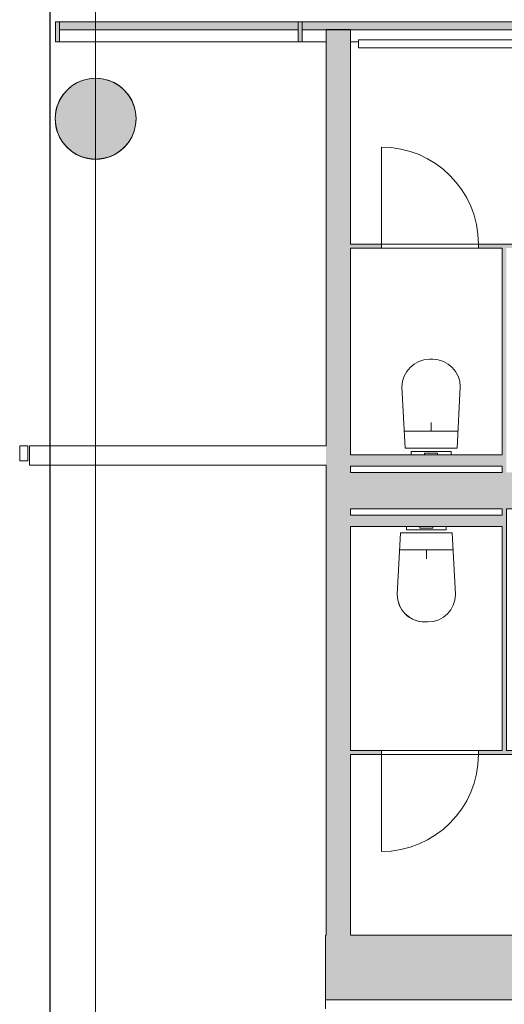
# Model space of a CAD drawing. Header units: millimetres. Extents: x 1110081 to 1268996, y -753649 to 3502.
# Tile 3 of 211: x 1160209 to 1163205, y -740239 to -734154. Entities that reach past the tile are written whole.
import ezdxf

# ---------------------------------------------------------------- set-up
doc = ezdxf.new("R2010")
doc.units = ezdxf.units.MM
for name, color, linetype, lineweight in [('A2-DOR', 1, 'Continuous', 9), ('A2-VI', 1, 'Continuous', 9), ('A222', 4, 'Continuous', 13), ('A2312', 1, 'Continuous', 5), ('A24', 1, 'Continuous', 13), ('A822Custom 1Custom 2Custom 3Floor Plan00_Shared Levels and Grids', 1, 'Continuous', 5), ('A852-UNDER', 5, 'Continuous', 9), ('A862', 4, 'Continuous', 5), ('A873', 6, 'Continuous', 5)]:
    doc.layers.add(name, color=color, linetype=linetype, lineweight=lineweight)

# ---------------------------------------------------------------- blocks, each defined once
blk = doc.blocks.new('NSW Søyle - Betong rund - ø500 mm-263781-H02-Nivå F-3_5 m_1_ Ny Plan 2 PV200')
at = {"layer": 'A852-UNDER'}
for start, end in [(0, 180), (180, 0)]:
    blk.add_arc((0, 0), 250, start, end, dxfattribs=at)
blk = doc.blocks.new('NSW Søyle - Betong rund - ø500 mm-12672738-H02-Nivå F-3_5 m_1_ Ny Plan 2 PV200')
at = {"layer": 'A852-UNDER'}
for start, end in [(360, 180), (180, 360)]:
    blk.add_arc((0, 0), 250, start, end, dxfattribs=at)
blk = doc.blocks.new('System Panel - Flesland int curt wall solid-544953-H02-Nivå F-3_5 m_1_ Ny Plan 2 PV200')
at = {"layer": 'A2312'}
blk.add_hatch(color=256, dxfattribs=at).paths.add_polyline_path([(737.5, 12.5), (737.5, 62.5), (-737.5, 62.5), (-737.5, 12.5), (264, 12.5)])
for p, q in [((737.5, 62.5), (-737.5, 62.5)), ((-737.5, 62.5), (-737.5, 12.5)), ((737.5, 12.5), (737.5, 62.5)), ((-737.5, 12.5), (737.5, 12.5))]:
    blk.add_line(p, q, dxfattribs=at)
blk = doc.blocks.new('Rectangular Mullion - Flesland Int 25x125-V45-H02-Nivå F-3_5 m_1_ Ny Plan 2 PV200')
at = {"layer": 'A2312'}
blk.add_line((1161931.1, -734291.9), (1160456.1, -734291.9), dxfattribs=at)
blk = doc.blocks.new('Rectangular Mullion - Flesland Int 25x125-V46-H02-Nivå F-3_5 m_1_ Ny Plan 2 PV200')
at = {"layer": 'A2312'}
for p, q in [((1162103.6, -734291.9), (1161956.1, -734291.9)), ((1162303.6, -734291.9), (1162253.6, -734291.9))]:
    blk.add_line(p, q, dxfattribs=at)
blk = doc.blocks.new('Rectangular Mullion - Flesland Int 25x125-544903-H02-Nivå F-3_5 m_1_ Ny Plan 2 PV200')
at = {"layer": 'A2312'}
blk.add_hatch(color=256, dxfattribs=at).paths.add_polyline_path([(12.5, 62.5), (12.5, -62.5), (-12.5, -62.5), (-12.5, 62.5)])
for p, q in [((-12.5, 62.5), (12.5, 62.5)), ((-12.5, -62.5), (-12.5, 62.5)), ((12.5, 62.5), (12.5, -62.5)), ((12.5, -62.5), (-12.5, -62.5))]:
    blk.add_line(p, q, dxfattribs=at)
blk = doc.blocks.new('A315 - Toalett_vegghengt - A315 - Toalett_vegghengt-12574876-H02-Nivå F-3_5 m_1_ Ny Plan 2 PV200')
at = {"layer": 'A873'}
for p, q in [((135, 625), (115, 625)), ((115, 625), (135, 625)), ((-55, 455), (-35.1, 75)), ((-35.1, 75), (-55, 455)), ((285.1, 75), (305, 455)), ((305, 455), (285.1, 75)), ((125, 180), (125, 235)), ((-40.6, 180), (290.6, 180)), ((-35.1, 75), (285.1, 75)), ((285.1, 75), (-35.1, 75)), ((2, 55), (248, 55)), ((85, 55), (2, 55)), ((2, 35), (2, 55)), ((2, 55), (2, 35)), ((85, 55), (165, 55)), ((85, 55), (165, 55)), ((85, 45), (85, 35)), ((86.4, 45), (85, 45)), ((165, 45), (85, 45)), ((163.6, 55), (86.4, 55)), ((90.4, 45), (86.4, 45)), ((96.7, 45), (90.4, 45)), ((105, 45), (96.7, 45)), ((114.6, 45), (105, 45)), ((125, 45), (114.6, 45)), ((135.4, 45), (125, 45)), ((163.6, 45), (135.4, 45)), ((165, 45), (163.6, 45)), ((248, 55), (165, 55)), ((165, 35), (165, 45)), ((248, 55), (248, 35)), ((248, 55), (248, 35))]:
    blk.add_line(p, q, dxfattribs=at)
for centre, start, end in [((115, 455), 90, 180), ((115, 455), 90, 180), ((135, 455), 0, 90), ((135, 455), 0, 90)]:
    blk.add_arc(centre, 170, start, end, dxfattribs=at)
blk = doc.blocks.new('A315 - Toalett_vegghengt - A315 - Toalett_vegghengt-V164-H02-Nivå F-3_5 m_1_ Ny Plan 2 PV200')
at = {"layer": 'A873'}
for p, q in [((135, 625), (115, 625)), ((115, 625), (135, 625)), ((-55, 455), (-35.1, 75)), ((-35.1, 75), (-55, 455)), ((285.1, 75), (305, 455)), ((305, 455), (285.1, 75)), ((125, 180), (125, 235)), ((-40.6, 180), (290.6, 180)), ((-35.1, 75), (285.1, 75)), ((285.1, 75), (-35.1, 75)), ((2, 55), (248, 55)), ((85, 55), (2, 55)), ((2, 35), (2, 55)), ((2, 55), (2, 35)), ((85, 55), (165, 55)), ((85, 55), (165, 55)), ((85, 45), (85, 35)), ((86.4, 45), (85, 45)), ((165, 45), (85, 45)), ((163.6, 55), (86.4, 55)), ((96.7, 45), (86.4, 45)), ((163.6, 45), (96.7, 45)), ((165, 45), (163.6, 45)), ((248, 55), (165, 55)), ((165, 35), (165, 45)), ((248, 55), (248, 35)), ((248, 55), (248, 35))]:
    blk.add_line(p, q, dxfattribs=at)
for centre, start, end in [((115, 455), 90, 180), ((115, 455), 90, 180), ((135, 455), 0, 90), ((135, 455), 0, 90)]:
    blk.add_arc(centre, 170, start, end, dxfattribs=at)
blk = doc.blocks.new('D_Toilet Partition Door - D_Toilet Partition Door 600-13513258-H02-Nivå F-3_5 m_1_ Ny Plan 2 PV200')
at = {"layer": 'A2-DOR'}
for p, q in [((-300, 12.4), (300, 12.4)), ((300, -12.4), (-300, -12.4)), ((-300, -12.4), (-300, -612.4))]:
    blk.add_line(p, q, dxfattribs=at)
blk.add_arc((-300, -12.4), 600, 270, 0, dxfattribs=at)
blk = doc.blocks.new('D_Toilet Partition Door - D_Toilet Partition Door 600-13513259-H02-Nivå F-3_5 m_1_ Ny Plan 2 PV200')
at = {"layer": 'A2-DOR'}
for p, q in [((-300, 12.4), (-300, 612.4)), ((300, 12.4), (-300, 12.4)), ((-300, -12.4), (300, -12.4))]:
    blk.add_line(p, q, dxfattribs=at)
blk.add_arc((-300, 12.4), 600, 360, 90, dxfattribs=at)
blk = doc.blocks.new('Fastvindu enkelt for curtain wall - Fastvindu enkelt for curtain wall 2-12576008-H02-Nivå F-3_5 m_1_ Ny Plan 2 PV200')
at = {"layer": 'A2-VI'}
for p, q in [((-662.5, 30), (662.5, 30)), ((-662.5, -20), (-662.5, 30)), ((662.5, 30), (662.5, -20)), ((662.5, -20), (-662.5, -20))]:
    blk.add_line(p, q, dxfattribs=at)
blk = doc.blocks.new('br001-h02-a-200-2-0001_Z02_dwg_System Panel - Flesland int curt wall solid-544953-H02-Nivå F-3_5m-1920972-MA-20-0001 GA Level 02 -Rearrange - option 3D')
at = {"layer": 'A2312'}
blk.add_hatch(color=7, dxfattribs=at).paths.add_polyline_path([(-737.5, 12.5), (737.5, 12.5), (737.5, 62.5), (-737.5, 62.5)])
at = {"layer": 'A2312', "color": 7, "flags": 128}
blk.add_lwpolyline([(-737.5, 12.5), (737.5, 12.5), (737.5, 62.5), (-737.5, 62.5)], close=True, dxfattribs=at)
blk = doc.blocks.new('br001-h02-a-200-2-0001_Z02_dwg_Rectangular Mullion - Flesland Int 25x125-V32-H02-Nivå F-3_5m-1920976-MA-20-0001 GA Level 02 -Rearrange - option 3D')
at = {"layer": 'A2312', "color": 7}
blk.add_line((1161931.1, -734291.9), (1160456.1, -734291.9), dxfattribs=at)
blk = doc.blocks.new('br001-h02-a-200-2-0001_Z02_dwg_Rectangular Mullion - Flesland Int 25x125-V33-H02-Nivå F-3_5m-1920977-MA-20-0001 GA Level 02 -Rearrange - option 3D')
at = {"layer": 'A2312', "color": 7}
for p, q in [((1162103.6, -734291.9), (1161956.1, -734291.9)), ((1162303.6, -734291.9), (1162253.6, -734291.9))]:
    blk.add_line(p, q, dxfattribs=at)
blk = doc.blocks.new('br001-h02-a-200-2-0001_Z02_dwg_Rectangular Mullion - Flesland Int 25x125-544903-H02-Nivå F-3_5m-1920980-MA-20-0001 GA Level 02 -Rearrange - option 3D')
at = {"layer": 'A2312'}
blk.add_hatch(color=7, dxfattribs=at).paths.add_polyline_path([(12.5, 62.5), (12.5, -62.5), (-12.5, -62.5), (-12.5, 62.5)])
at = {"layer": 'A2312', "color": 7, "flags": 128}
blk.add_lwpolyline([(-12.5, 62.5), (12.5, 62.5), (12.5, -62.5), (-12.5, -62.5)], close=True, dxfattribs=at)
blk = doc.blocks.new('br001-h02-a-200-2-0001_Z02_dwg_A315 - Toalett_vegghengt - A315 - Toalett_vegghengt-12574876-H02-Nivå F-3_5m-1921422-MA-20-0001 GA Level 02 -Rearrange - option 3D')
at = {"layer": 'A873', "color": 7}
for p, q in [((125, 180), (125, 235)), ((-40.6, 180), (290.6, 180)), ((85, 45), (85, 35)), ((153.3, 55), (86.4, 55)), ((163.6, 55), (153.5, 55))]:
    blk.add_line(p, q, dxfattribs=at)
at = {"layer": 'A873', "color": 7, "flags": 128}
for points in [[(135, 625), (115, 625)], [(-35.1, 75), (-55, 455), (-35.1, 75), (285.1, 75), (305, 455), (285.1, 75)], [(2, 35), (2, 55)], [(248, 35), (248, 55)]]:
    blk.add_lwpolyline(points, close=True, dxfattribs=at)
for points in [[(85, 55), (2, 55), (248, 55), (165, 55), (85, 55), (165, 55)], [(165, 35), (165, 45), (163.6, 45), (96.7, 45), (90.4, 45), (86.4, 45), (85, 45), (165, 45)]]:
    blk.add_lwpolyline(points, dxfattribs=at)
at = {"layer": 'A873', "color": 7}
for centre, start, end in [((115, 455), 90, 180), ((115, 455), 90, 180), ((135, 455), 360, 90), ((135, 455), 360, 90)]:
    blk.add_arc(centre, 170, start, end, dxfattribs=at)
blk = doc.blocks.new('br001-h02-a-200-2-0001_Z02_dwg_A315 - Toalett_vegghengt - A315 - Toalett_vegghengt-V175-H02-Nivå F-3_5m-1921423-MA-20-0001 GA Level 02 -Rearrange - option 3D')
at = {"layer": 'A873', "color": 7}
for p, q in [((125, 180), (125, 235)), ((-40.6, 180), (290.6, 180)), ((85, 45), (85, 35)), ((163.6, 55), (86.4, 55))]:
    blk.add_line(p, q, dxfattribs=at)
at = {"layer": 'A873', "color": 7, "flags": 128}
for points in [[(135, 625), (115, 625)], [(-35.1, 75), (-55, 455), (-35.1, 75), (285.1, 75), (305, 455), (285.1, 75)], [(2, 35), (2, 55)], [(248, 35), (248, 55)]]:
    blk.add_lwpolyline(points, close=True, dxfattribs=at)
for points in [[(85, 55), (2, 55), (248, 55), (165, 55), (85, 55), (165, 55)], [(165, 35), (165, 45), (163.6, 45), (86.4, 45), (85, 45), (165, 45)]]:
    blk.add_lwpolyline(points, dxfattribs=at)
at = {"layer": 'A873', "color": 7}
for centre, start, end in [((115, 455), 90, 180), ((115, 455), 90, 180), ((135, 455), 360, 90), ((135, 455), 360, 90)]:
    blk.add_arc(centre, 170, start, end, dxfattribs=at)
blk = doc.blocks.new('br001-h02-a-200-2-0001_Z02_dwg_D_Toilet Partition Door - D_Toilet Partition Door 600-1982175-H02-Nivå F-3_5m-1921491-MA-20-0001 GA Level 02 -Rearrange - option 3D')
at = {"layer": 'A2-DOR', "color": 7}
blk.add_line((-300, 12.4), (300, 12.4), dxfattribs=at)
at = {"layer": 'A2-DOR', "color": 7, "flags": 128}
blk.add_lwpolyline([(300, -12.4), (-300, -12.4), (-300, -612.4)], dxfattribs=at)
at = {"layer": 'A2-DOR', "color": 7}
blk.add_arc((-300, -12.4), 600, 270, 0, dxfattribs=at)
blk = doc.blocks.new('br001-h02-a-200-2-0001_Z02_dwg_D_Toilet Partition Door - D_Toilet Partition Door 600-1982088-H02-Nivå F-3_5m-1921490-MA-20-0001 GA Level 02 -Rearrange - option 3D')
at = {"layer": 'A2-DOR', "color": 7}
blk.add_line((-300, -12.4), (300, -12.4), dxfattribs=at)
at = {"layer": 'A2-DOR', "color": 7, "flags": 128}
blk.add_lwpolyline([(300, 12.4), (-300, 12.4), (-300, 612.4)], dxfattribs=at)
at = {"layer": 'A2-DOR', "color": 7}
blk.add_arc((-300, 12.4), 600, 360, 90, dxfattribs=at)
blk = doc.blocks.new('br001-h02-a-200-2-0001_Z02_dwg_Fastvindu enkelt for curtain wall - Fastvindu enkelt for curtain wall 2-12576008-H02-Nivå F-3_5m-1922059-MA-20-0001 GA Level 02 -Rearrange - option 3D')
at = {"layer": 'A2-VI', "color": 7, "flags": 128}
blk.add_lwpolyline([(-662.5, 30), (662.5, 30), (662.5, -20), (-662.5, -20)], close=True, dxfattribs=at)

msp = doc.modelspace()

# ---------------------------------------------------------------- hatches: boundary and pattern name
at = {"layer": 'A222'}
msp.add_hatch(color=7, dxfattribs=at).paths.add_polyline_path([(1160678.8, -735015.7), (1160717.9, -735012.6), (1160756.1, -735003.5), (1160792.3, -734988.4), (1160825.8, -734968), (1160855.6, -734942.5), (1160881.1, -734912.6), (1160901.6, -734879.2), (1160916.6, -734843), (1160925.7, -734804.8), (1160928.8, -734765.7), (1160925.7, -734726.6), (1160916.6, -734688.4), (1160901.6, -734652.2), (1160881.1, -734618.7), (1160855.6, -734588.9), (1160825.8, -734563.4), (1160792.3, -734542.9), (1160756.1, -734527.9), (1160717.9, -734518.8), (1160678.8, -734515.7), (1160639.7, -734518.8), (1160601.6, -734527.9), (1160565.3, -734542.9), (1160531.9, -734563.4), (1160502, -734588.9), (1160476.6, -734618.7), (1160456.1, -734652.2), (1160441, -734688.4), (1160431.9, -734726.6), (1160428.8, -734765.7), (1160431.9, -734804.8), (1160441, -734843), (1160456.1, -734879.2), (1160476.6, -734912.6), (1160502, -734942.5), (1160531.9, -734968), (1160565.3, -734988.4), (1160601.6, -735003.5), (1160639.7, -735012.6)])
at = {"layer": 'A24'}
for points in [[(1162103.6, -739811.4), (1162253.6, -739811.4), (1162253.6, -734215.4), (1162103.6, -734215.4), (1162103.6, -738694.4)], [(1163192.4, -736951.9), (1163217.4, -736951.9), (1163217.4, -735565.9), (1163192.4, -735565.9), (1163192.4, -736912.8)], [(1162253.6, -736912.8), (1163192.4, -736912.8), (1163192.4, -736842.8), (1162253.6, -736842.8)], [(1163217.4, -737176.9), (1172113.1, -737176.9), (1172113.1, -736951.9), (1162253.6, -736951.9), (1162253.6, -737176.9), (1163192.4, -737176.9)], [(1163192.4, -738669.4), (1163217.4, -738669.4), (1163217.4, -737176.9), (1163192.4, -737176.9), (1163192.4, -738364.7)], [(1162253.6, -737286), (1163192.4, -737286), (1163192.4, -737216), (1162253.6, -737216)], [(1166878.6, -740211.4), (1166878.6, -739811.4), (1162098.6, -739811.4), (1162098.6, -740211.4), (1165536.4, -740211.4)]]:
    msp.add_hatch(color=256, dxfattribs=at).paths.add_polyline_path(points)
h = msp.add_hatch(color=256, dxfattribs=at)
h.paths.add_polyline_path([(1164028.6, -735565.9), (1164411.1, -735565.9), (1164411.1, -735540.9), (1164028.6, -735540.9)])
h.paths.add_polyline_path([(1162444.8, -735565.9), (1162444.8, -735540.9), (1162253.6, -735540.9), (1162253.6, -735565.9)])
h.paths.add_polyline_path([(1163044.8, -735565.9), (1163428.6, -735565.9), (1163428.6, -735540.9), (1163044.8, -735540.9)])
h.paths.add_polyline_path([(1166116.1, -735565.9), (1166308.6, -735565.9), (1166308.6, -735540.9), (1165948.6, -735540.9), (1165948.6, -735565.9)])
h.paths.add_polyline_path([(1166908.6, -735565.9), (1167002.4, -735565.9), (1167002.4, -735540.9), (1166908.6, -735540.9)])
h.paths.add_polyline_path([(1165156.1, -735565.9), (1165348.6, -735565.9), (1165348.6, -735540.9), (1165011.1, -735540.9), (1165011.1, -735565.9)])
h = msp.add_hatch(color=256, dxfattribs=at)
h.paths.add_polyline_path([(1169958.6, -738694.4), (1169958.6, -738669.4), (1169788.6, -738669.4), (1169788.6, -738694.4), (1169933.6, -738694.4)])
h.paths.add_polyline_path([(1163192.4, -738694.4), (1163428.6, -738694.4), (1163428.6, -738669.4), (1163044.8, -738669.4), (1163044.8, -738694.4)])
h.paths.add_polyline_path([(1162444.8, -738694.4), (1162444.8, -738669.4), (1162253.6, -738669.4), (1162253.6, -738694.4)])
h.paths.add_polyline_path([(1168228.6, -738694.4), (1168228.6, -738669.4), (1167868.6, -738669.4), (1167868.6, -738694.4), (1168061.1, -738694.4)])
h.paths.add_polyline_path([(1169188.6, -738694.4), (1169188.6, -738669.4), (1168828.6, -738669.4), (1168828.6, -738694.4), (1169021.1, -738694.4)])
h.paths.add_polyline_path([(1164221.1, -738694.4), (1164431.1, -738694.4), (1164431.1, -738669.4), (1164028.6, -738669.4), (1164028.6, -738694.4), (1164196.1, -738694.4)])
h.paths.add_polyline_path([(1165181.1, -738694.4), (1165348.6, -738694.4), (1165348.6, -738669.4), (1165031.1, -738669.4), (1165031.1, -738694.4), (1165156.1, -738694.4)])
h.paths.add_polyline_path([(1167268.6, -738694.4), (1167268.6, -738669.4), (1166908.6, -738669.4), (1166908.6, -738694.4), (1167101.1, -738694.4)])
h.paths.add_polyline_path([(1166141.1, -738694.4), (1166308.6, -738694.4), (1166308.6, -738669.4), (1165948.6, -738669.4), (1165948.6, -738694.4), (1166116.1, -738694.4)])

# ---------------------------------------------------------------- linework, layer by layer
msp.add_line((1160395.2, -712167.1), (1160395.2, -753336.6))
at = {"layer": 'A2-DOR'}
for p, q in [((1160209.3, -736880.8), (1160209.3, -736787.8)), ((1160209.3, -736787.8), (1160259.3, -736787.8)), ((1160259.3, -736787.8), (1160259.3, -736880.8)), ((1160259.3, -736880.8), (1160209.3, -736880.8))]:
    msp.add_line(p, q, dxfattribs=at)
at = {"layer": 'A222', "color": 7, "flags": 128}
msp.add_lwpolyline([(1160428.8, -734765.7), (1160431.9, -734804.8), (1160441, -734843), (1160456.1, -734879.2), (1160476.6, -734912.6), (1160502, -734942.5), (1160531.9, -734968), (1160565.3, -734988.4), (1160601.6, -735003.5), (1160639.7, -735012.6), (1160678.8, -735015.7), (1160717.9, -735012.6), (1160756.1, -735003.5), (1160792.3, -734988.4), (1160825.8, -734968), (1160855.6, -734942.5), (1160881.1, -734912.6), (1160901.6, -734879.2), (1160916.6, -734842.9), (1160925.7, -734804.8), (1160928.8, -734765.7), (1160925.7, -734726.6), (1160916.6, -734688.4), (1160901.6, -734652.2), (1160881.1, -734618.7), (1160855.6, -734588.9), (1160825.8, -734563.4), (1160792.3, -734542.9), (1160756.1, -734527.9), (1160717.9, -734518.8), (1160678.8, -734515.7), (1160639.7, -734518.8), (1160601.6, -734527.9), (1160565.3, -734542.9), (1160531.9, -734563.4), (1160502, -734588.9), (1160476.6, -734618.8), (1160456.1, -734652.2), (1160441, -734688.4), (1160431.9, -734726.6)], close=True, dxfattribs=at)
at = {"layer": 'A2312'}
msp.add_line((1160431.1, -734216.9), (1160431.1, -734166.9), dxfattribs=at)
at = {"layer": 'A24'}
for p, q in [((1162253.6, -734215.4), (1162103.6, -734215.4)), ((1162103.6, -734215.4), (1162103.6, -736787.8)), ((1162253.6, -735540.9), (1162253.6, -734215.4)), ((1162444.8, -735540.9), (1162253.6, -735540.9)), ((1162444.8, -735565.9), (1162444.8, -735540.9)), ((1163428.6, -735540.9), (1163044.8, -735540.9)), ((1163044.8, -735540.9), (1163044.8, -735565.9)), ((1162253.6, -736842.8), (1162253.6, -735565.9)), ((1162253.6, -735565.9), (1162444.8, -735565.9)), ((1163044.8, -735565.9), (1163192.4, -735565.9)), ((1163192.4, -735565.9), (1163192.4, -736842.8)), ((1162103.6, -736787.8), (1160269.3, -736787.8)), ((1160269.3, -736787.8), (1160269.3, -736907.8)), ((1163192.4, -736842.8), (1162253.6, -736842.8)), ((1160269.3, -736907.8), (1162103.6, -736907.8)), ((1162103.6, -736907.8), (1162103.6, -739811.4)), ((1162253.6, -736951.9), (1162253.6, -736912.8)), ((1162253.6, -736912.8), (1163192.4, -736912.8)), ((1163192.4, -736912.8), (1163192.4, -736951.9)), ((1163192.4, -736951.9), (1162253.6, -736951.9)), ((1162253.6, -737216), (1162253.6, -737176.9)), ((1162253.6, -737176.9), (1163192.4, -737176.9)), ((1163192.4, -737176.9), (1163192.4, -737216)), ((1163192.4, -737216), (1162253.6, -737216)), ((1162253.6, -738669.4), (1162253.6, -737286)), ((1162253.6, -737286), (1163192.4, -737286)), ((1163192.4, -737286), (1163192.4, -738669.4)), ((1162444.8, -738669.4), (1162253.6, -738669.4)), ((1162253.6, -739811.4), (1162253.6, -738694.4)), ((1162253.6, -738694.4), (1162444.8, -738694.4)), ((1162444.8, -738694.4), (1162444.8, -738669.4)), ((1163192.4, -738669.4), (1163044.8, -738669.4)), ((1163044.8, -738669.4), (1163044.8, -738694.4)), ((1163044.8, -738694.4), (1163428.6, -738694.4)), ((1162103.6, -739811.4), (1162098.6, -739811.4)), ((1162098.6, -739811.4), (1162098.6, -740211.4)), ((1166878.6, -739811.4), (1162253.6, -739811.4)), ((1162098.6, -740211.4), (1166878.6, -740211.4))]:
    msp.add_line(p, q, dxfattribs=at)
at = {"layer": 'A24', "color": 7, "flags": 128}
for points in [[(1163428.6, -735540.9), (1163044.8, -735540.9), (1163044.8, -735565.9), (1163192.4, -735565.9), (1163192.4, -736842.8), (1162253.6, -736842.8), (1162253.6, -735565.9), (1162444.8, -735565.9), (1162444.8, -735540.9), (1162253.6, -735540.9), (1162253.6, -734215.4), (1162103.6, -734215.4), (1162103.6, -736787.8), (1160269.3, -736787.8), (1160269.3, -736907.8), (1162103.6, -736907.8), (1162103.6, -739811.4), (1162098.6, -739811.4), (1162098.6, -740211.4), (1166878.6, -740211.4), (1166878.6, -740035.9), (1172656.1, -740035.9), (1172656.1, -740565.6)], [(1163192.4, -737286), (1163192.4, -738669.4), (1163044.8, -738669.4), (1163044.8, -738694.4), (1163428.6, -738694.4), (1163428.6, -738669.4), (1163217.4, -738669.4), (1163217.4, -737176.9), (1164196.1, -737176.9)], [(1178655.1, -739833.4), (1178655.1, -739352.4), (1178430.1, -739352.4), (1178430.1, -739833.4), (1176018.1, -739833.4), (1176018.1, -739713.9), (1175883.1, -739713.9), (1175883.1, -739833.4), (1172656.1, -739833.4), (1172656.1, -739810.9), (1166878.6, -739810.9), (1166878.6, -739811.4), (1162253.6, -739811.4), (1162253.6, -738694.4), (1162444.8, -738694.4), (1162444.8, -738669.4), (1162253.6, -738669.4), (1162253.6, -737286), (1163192.4, -737286)]]:
    msp.add_lwpolyline(points, dxfattribs=at)
for points in [[(1163192.4, -736912.8), (1163192.4, -736951.9), (1162253.6, -736951.9), (1162253.6, -736912.8)], [(1163192.4, -737176.9), (1163192.4, -737216), (1162253.6, -737216), (1162253.6, -737176.9)]]:
    msp.add_lwpolyline(points, close=True, dxfattribs=at)
at = {"layer": 'A822Custom 1Custom 2Custom 3Floor Plan00_Shared Levels and Grids'}
msp.add_line((1160678.6, -712167.1), (1160678.6, -753336.6), dxfattribs=at)
at = {"layer": 'A862', "color": 7}
msp.add_line((1162098.6, -740211.4), (1162098.6, -740265.7), dxfattribs=at)

# ---------------------------------------------------------------- block references
at = {"extrusion": (0, 0, -1), "rotation": 180}
for p in [(-1160443.6, -734229.4), (-1161943.6, -734229.4)]:
    msp.add_blockref('br001-h02-a-200-2-0001_Z02_dwg_Rectangular Mullion - Flesland Int 25x125-544903-H02-Nivå F-3_5m-1920980-MA-20-0001 GA Level 02 -Rearrange - option 3D', p, dxfattribs=at)
for name, p in [('br001-h02-a-200-2-0001_Z02_dwg_System Panel - Flesland int curt wall solid-544953-H02-Nivå F-3_5m-1920972-MA-20-0001 GA Level 02 -Rearrange - option 3D', (1161193.6, -734229.4)), ('br001-h02-a-200-2-0001_Z02_dwg_System Panel - Flesland int curt wall solid-544953-H02-Nivå F-3_5m-1920972-MA-20-0001 GA Level 02 -Rearrange - option 3D', (1162693.6, -734229.4)), ('br001-h02-a-200-2-0001_Z02_dwg_Rectangular Mullion - Flesland Int 25x125-V32-H02-Nivå F-3_5m-1920976-MA-20-0001 GA Level 02 -Rearrange - option 3D', (0, 0)), ('br001-h02-a-200-2-0001_Z02_dwg_Rectangular Mullion - Flesland Int 25x125-V33-H02-Nivå F-3_5m-1920977-MA-20-0001 GA Level 02 -Rearrange - option 3D', (0, 0)), ('br001-h02-a-200-2-0001_Z02_dwg_D_Toilet Partition Door - D_Toilet Partition Door 600-1982088-H02-Nivå F-3_5m-1921490-MA-20-0001 GA Level 02 -Rearrange - option 3D', (1162744.8, -735553.4)), ('br001-h02-a-200-2-0001_Z02_dwg_A315 - Toalett_vegghengt - A315 - Toalett_vegghengt-12574876-H02-Nivå F-3_5m-1921422-MA-20-0001 GA Level 02 -Rearrange - option 3D', (1162627.4, -736877.8)), ('br001-h02-a-200-2-0001_Z02_dwg_D_Toilet Partition Door - D_Toilet Partition Door 600-1982175-H02-Nivå F-3_5m-1921491-MA-20-0001 GA Level 02 -Rearrange - option 3D', (1162744.8, -738681.9))]:
    msp.add_blockref(name, p)
at = {"rotation": 180}
for name, p in [('br001-h02-a-200-2-0001_Z02_dwg_Fastvindu enkelt for curtain wall - Fastvindu enkelt for curtain wall 2-12576008-H02-Nivå F-3_5m-1922059-MA-20-0001 GA Level 02 -Rearrange - option 3D', (1162966.1, -734297.9)), ('br001-h02-a-200-2-0001_Z02_dwg_A315 - Toalett_vegghengt - A315 - Toalett_vegghengt-V175-H02-Nivå F-3_5m-1921423-MA-20-0001 GA Level 02 -Rearrange - option 3D', (1162848, -737251))]:
    msp.add_blockref(name, p, dxfattribs=at)
at = {"layer": 'A2-DOR'}
for name, p in [('D_Toilet Partition Door - D_Toilet Partition Door 600-13513259-H02-Nivå F-3_5 m_1_ Ny Plan 2 PV200', (1162744.8, -735553.4)), ('D_Toilet Partition Door - D_Toilet Partition Door 600-13513258-H02-Nivå F-3_5 m_1_ Ny Plan 2 PV200', (1162744.8, -738681.9))]:
    msp.add_blockref(name, p, dxfattribs=at)
at = {"layer": 'A2-VI', "rotation": 180}
msp.add_blockref('Fastvindu enkelt for curtain wall - Fastvindu enkelt for curtain wall 2-12576008-H02-Nivå F-3_5 m_1_ Ny Plan 2 PV200', (1162966.1, -734297.9), dxfattribs=at)
at = {"layer": 'A2312', "extrusion": (0, 0, -1), "rotation": 180}
for p in [(-1160443.6, -734229.4), (-1161943.6, -734229.4)]:
    msp.add_blockref('Rectangular Mullion - Flesland Int 25x125-544903-H02-Nivå F-3_5 m_1_ Ny Plan 2 PV200', p, dxfattribs=at)
at = {"layer": 'A2312'}
for name, p in [('System Panel - Flesland int curt wall solid-544953-H02-Nivå F-3_5 m_1_ Ny Plan 2 PV200', (1161193.6, -734229.4)), ('System Panel - Flesland int curt wall solid-544953-H02-Nivå F-3_5 m_1_ Ny Plan 2 PV200', (1162693.6, -734229.4)), ('Rectangular Mullion - Flesland Int 25x125-V45-H02-Nivå F-3_5 m_1_ Ny Plan 2 PV200', (0, 0)), ('Rectangular Mullion - Flesland Int 25x125-V46-H02-Nivå F-3_5 m_1_ Ny Plan 2 PV200', (0, 0))]:
    msp.add_blockref(name, p, dxfattribs=at)
at = {"layer": 'A852-UNDER'}
for name in ['NSW Søyle - Betong rund - ø500 mm-12672738-H02-Nivå F-3_5 m_1_ Ny Plan 2 PV200', 'NSW Søyle - Betong rund - ø500 mm-263781-H02-Nivå F-3_5 m_1_ Ny Plan 2 PV200']:
    msp.add_blockref(name, (1160678.6, -734766.4), dxfattribs=at)
at = {"layer": 'A873'}
msp.add_blockref('A315 - Toalett_vegghengt - A315 - Toalett_vegghengt-12574876-H02-Nivå F-3_5 m_1_ Ny Plan 2 PV200', (1162627.4, -736877.8), dxfattribs=at)
at = {"layer": 'A873', "rotation": 180}
msp.add_blockref('A315 - Toalett_vegghengt - A315 - Toalett_vegghengt-V164-H02-Nivå F-3_5 m_1_ Ny Plan 2 PV200', (1162848, -737251), dxfattribs=at)

doc.saveas('drawing.dxf')
